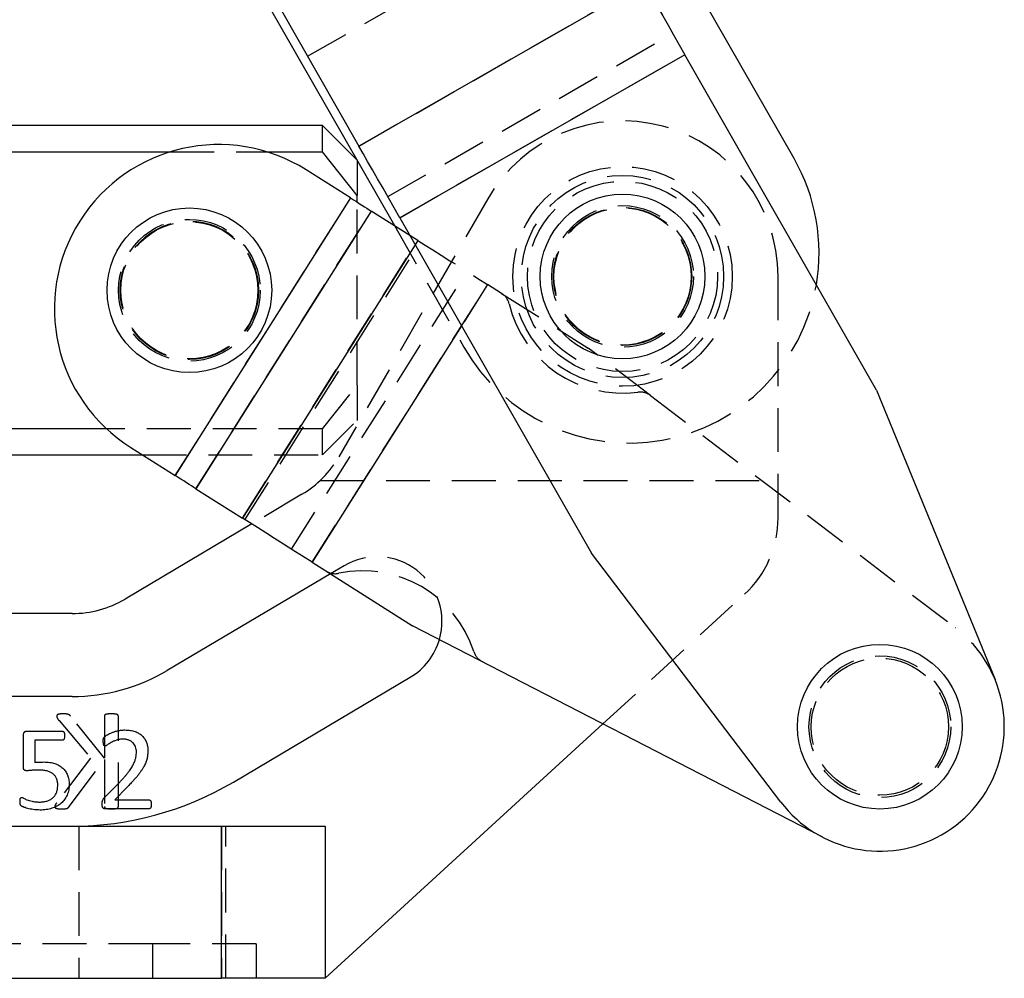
# Model space of a CAD drawing. Extents: x 56 to 617, y 36 to 436.
# Tile 26 of 31: x 574 to 617, y 251 to 293. Entities that reach past the tile are written whole.
import ezdxf

# ---------------------------------------------------------------- set-up
doc = ezdxf.new("R2010")
doc.units = 0
doc.header["$LTSCALE"] = 1.5
doc.linetypes.add('HIDDEN', pattern=[1.905, 1.27, -0.635])
doc.layers.get('0').update_dxf_attribs({"linetype": 'CONTINUOUS'})

msp = doc.modelspace()

# ---------------------------------------------------------------- linework, layer by layer
at = {"color": 7, "linetype": 'CONTINUOUS'}
for p, q in [((608.0621, 286.5616), (590.8431, 316.6856)), ((574.6973, 311.6829), (590.7209, 283.6504)), ((601.5509, 294.1745), (589.1794, 287.1028)), ((585.7041, 293.1826), (589.1794, 287.1028)), ((603.3273, 291.0666), (590.9558, 283.995)), ((611.6456, 276.5142), (603.3273, 291.0666)), ((587.5989, 287.9879), (534.7707, 287.9879)), ((589.0989, 286.4879), (587.5989, 287.9879)), ((587.5989, 286.8537), (587.5989, 287.9879)), ((572.5989, 286.8537), (580.9995, 286.8537)), ((585.1844, 286.8537), (587.5989, 286.8537)), ((589.0989, 284.9591), (587.5989, 286.8537)), ((589.0989, 286.4879), (589.0989, 284.9591)), ((588.823, 284.8497), (586.8981, 286.066)), ((588.823, 284.8497), (581.2107, 272.8033)), ((589.0989, 284.6753), (589.0989, 284.9591)), ((589.7196, 284.2831), (582.1073, 272.2367)), ((591.3971, 283.2231), (589.7196, 284.2831)), ((590.9558, 283.995), (599.2741, 269.4425)), ((611.6456, 276.5142), (616.7843, 263.9551)), ((578.2298, 274.8346), (572.5989, 274.8346)), ((579.2858, 274.0197), (581.2107, 272.8033)), ((534.7707, 273.7004), (579.791, 273.7004)), ((582.1073, 272.2367), (584.128, 270.9598)), ((584.5312, 270.705), (579.0313, 267.4474)), ((607.4882, 258.6414), (599.2741, 269.4425)), ((587.1542, 269.0475), (591.5118, 266.2938)), ((587.949, 268.5452), (580.866, 264.3499)), ((576.738, 266.8192), (543.5835, 266.8192)), ((609.3106, 257.1112), (591.5118, 266.2938)), ((583.7326, 259.5102), (591.4072, 264.0559)), ((576.738, 263.2192), (543.5835, 263.2192)), ((587.7207, 250.9942), (599.7712, 262.0327)), ((574.6242, 260.1658), (574.6242, 261.5486)), ((574.784, 261.7192), (576.3101, 261.7192)), ((576.3171, 261.3221), (575.1205, 261.3221)), ((575.1205, 261.3221), (575.1205, 260.3605)), ((578.1459, 258.8405), (578.8152, 259.5229)), ((579.1285, 259.2918), (578.5849, 258.7412)), ((578.5849, 258.7412), (580.07, 258.7412)), ((580.0731, 258.3442), (578.1894, 258.3442)), ((532.2207, 257.5942), (583.2207, 257.5942)), ((583.2207, 250.9942), (583.2207, 257.5942)), ((583.2207, 257.5942), (587.7207, 257.5942)), ((587.7207, 257.5942), (587.7207, 250.9942)), ((532.2207, 250.9942), (583.2207, 250.9942)), ((587.7207, 250.9942), (583.2207, 250.9942))]:
    msp.add_line(p, q, dxfattribs=at)
at = {"color": 7, "linetype": 'HIDDEN'}
for p, q in [((586.9542, 290.9956), (599.3258, 298.0672)), ((589.1794, 287.1028), (601.5509, 294.1745)), ((590.4295, 284.9158), (602.801, 291.9875)), ((590.9558, 283.995), (603.3273, 291.0666)), ((580.9995, 286.8537), (585.1844, 286.8537)), ((581.2107, 272.8033), (588.823, 284.8497)), ((594.7743, 284.8178), (588.3102, 273.6158)), ((589.0989, 276.7292), (589.0989, 284.6753)), ((582.1073, 272.2367), (589.7196, 284.2831)), ((590.7209, 283.6504), (593.7372, 278.3734)), ((584.128, 270.9598), (591.7404, 283.0061)), ((584.2368, 270.891), (591.8492, 282.9374)), ((591.7404, 283.0061), (591.3971, 283.2231)), ((591.7404, 283.0061), (591.6252, 282.8239)), ((586.2575, 269.6141), (593.8699, 281.6604)), ((607.3707, 270.9746), (607.3707, 281.4442)), ((587.1542, 269.0475), (594.7665, 281.0938)), ((594.7665, 281.0938), (593.6364, 279.3054)), ((595.3719, 280.7113), (594.7665, 281.0938)), ((595.3719, 280.7113), (599.1242, 278.3401)), ((601.8323, 276.2779), (599.1242, 278.3401)), ((587.5989, 274.8346), (589.0989, 276.7292)), ((589.0989, 276.7292), (589.0989, 275.2004)), ((601.8323, 276.2779), (615.058, 266.2063)), ((587.5989, 273.7004), (589.0989, 275.2004)), ((587.5989, 274.8346), (578.2298, 274.8346)), ((587.5989, 273.7004), (587.5989, 274.8346)), ((579.791, 273.7004), (587.5989, 273.7004)), ((587.5033, 272.5942), (607.3707, 272.5942)), ((586.7059, 271.9931), (584.5312, 270.705)), ((588.5405, 268.8956), (587.949, 268.5452)), ((599.7712, 262.0327), (605.9103, 267.6564)), ((578.1364, 260.5517), (576.6711, 262.3677)), ((578.1364, 262.3677), (578.1364, 260.5517)), ((578.743, 258.4456), (578.743, 262.3677)), ((576.1687, 262.1725), (577.5412, 260.5517)), ((577.5412, 260.5517), (576.0635, 258.6124)), ((576.6132, 258.4456), (578.1364, 260.4891)), ((578.1364, 260.4891), (578.1364, 258.4456)), ((577.0332, 257.5942), (577.0332, 250.9942)), ((583.2207, 257.5942), (583.2207, 250.9942)), ((583.4082, 250.9942), (583.4082, 257.5942)), ((580.2207, 252.4942), (574.0332, 252.4942)), ((580.2207, 252.4942), (580.2207, 250.9942)), ((584.7207, 252.4942), (580.2207, 252.4942)), ((584.7207, 252.4942), (584.7207, 250.9942))]:
    msp.add_line(p, q, dxfattribs=at)
at = {"color": 8, "linetype": 'CONTINUOUS'}
for p, q in [((591.6252, 282.8239), (584.128, 270.9598)), ((593.6364, 279.3054), (587.1542, 269.0475))]:
    msp.add_line(p, q, dxfattribs=at)
at = {"color": 7, "linetype": 'CONTINUOUS', "flags": 128}
for points in [[(601.5509, 294.1745), (601.7336, 293.8549), (601.9316, 293.5084), (602.1431, 293.1385), (602.3659, 292.7486), (602.5981, 292.3425), (602.8372, 291.9241), (603.0811, 291.4974), (603.3273, 291.0666)], [(590.9558, 283.995), (590.7096, 284.4258), (590.4657, 284.8525), (590.2265, 285.2708), (589.9944, 285.6769), (589.7715, 286.0669), (589.5601, 286.4368), (589.362, 286.7833), (589.1794, 287.1028)], [(588.823, 284.8497), (588.9473, 284.7711), (589.0704, 284.6933), (589.1911, 284.6171), (589.3083, 284.543), (589.4208, 284.4719), (589.5275, 284.4045), (589.6274, 284.3413), (589.7196, 284.2831)], [(582.1073, 272.2367), (582.0151, 272.295), (581.9151, 272.3581), (581.8084, 272.4256), (581.6959, 272.4967), (581.5787, 272.5707), (581.458, 272.647), (581.3349, 272.7248), (581.2107, 272.8033)], [(587.1542, 269.0475), (586.7347, 269.3125), (586.3193, 269.5751), (585.9119, 269.8325), (585.5164, 270.0824), (585.1368, 270.3223), (584.7765, 270.5499), (584.4392, 270.7631), (584.128, 270.9598)]]:
    msp.add_lwpolyline(points, dxfattribs=at)
at = {"color": 7, "linetype": 'HIDDEN', "flags": 128}
msp.add_lwpolyline([(591.7404, 283.0061), (592.0516, 282.8095), (592.3889, 282.5963), (592.7491, 282.3687), (593.1288, 282.1287), (593.5242, 281.8789), (593.9316, 281.6214), (594.3471, 281.3589), (594.7665, 281.0938)], dxfattribs=at)
at = {"color": 7, "linetype": 'HIDDEN'}
for centre, radius in [((600.6207, 281.4442), 4.7625), ((600.6207, 281.4442), 4.3875), ((600.6207, 281.4442), 4.125), ((600.6207, 281.4442), 3.075), ((600.6207, 281.4442), 3), ((600.6207, 281.4442), 2.9766), ((581.8239, 280.8442), 3.075), ((581.8239, 280.8442), 3), ((581.8239, 280.8442), 2.9766), ((611.7865, 261.9102), 3.075), ((611.7865, 261.9102), 2.9766)]:
    msp.add_circle(centre, radius, dxfattribs=at)
at = {"color": 7, "linetype": 'CONTINUOUS'}
for centre in [(600.6207, 281.4442), (581.8239, 280.8442), (611.7865, 261.9102)]:
    msp.add_circle(centre, 3.5719, dxfattribs=at)
at = {"color": 7, "linetype": 'HIDDEN'}
for centre, radius, start, end in [((600.6207, 281.4442), 6.75, 0, 150.01328), ((600.8997, 282.4675), 8.25, 209.75251, 350.35194), ((594.9712, 280.0773), 0.75, 13.60141, 57.71032), ((600.6207, 281.4442), 5.0625, 193.60141, 277.48487), ((601.3779, 275.6812), 0.75, 52.71032, 97.48487), ((584.4126, 275.8649), 4.5, 300.63859, 330.01328), ((602.8707, 270.9746), 4.5, 312.49064, 0), ((589.9738, 266.4758), 2.8125, 343.85088, 120.63859), ((588.1602, 269.2989), 0.75, 237.71032, 281.81923), ((589.3507, 263.6097), 5.0625, 17.93577, 101.81923), ((611.7865, 261.9102), 5.4, 22.25251, 52.71032), ((594.8808, 265.3996), 0.75, 197.93577, 242.71032)]:
    msp.add_arc(centre, radius, start, end, dxfattribs=at)
at = {"color": 7, "linetype": 'CONTINUOUS'}
for centre, radius, start, end in [((583.092, 280.0429), 7.125, 57.71032, 237.71032), ((600.8997, 282.4675), 8.25, 350.35194, 29.75251), ((576.738, 271.3192), 4.5, 270, 300.63859), ((589.9738, 266.4758), 2.8125, 300.63859, 343.85088), ((576.738, 271.3192), 8.1, 270, 300.63859), ((611.7865, 261.9102), 5.4, 217.25251, 22.25251), ((576.738, 271.3192), 13.725, 270, 300.63859)]:
    msp.add_arc(centre, radius, start, end, dxfattribs=at)
at = {"color": 7, "linetype": 'HIDDEN'}
for points, knots in [([(576.3384, 262.4692), (576.313, 262.4691), (576.268, 262.469), (576.2077, 262.4615), (576.1604, 262.4539), (576.1244, 262.4425), (576.0973, 262.4292), (576.0807, 262.4104), (576.0717, 262.3897), (576.0707, 262.3751), (576.0701, 262.3677)], [0, 0, 0, 0, 0.2409317, 0.4287813, 0.5787737, 0.695882, 0.7888733, 0.8613807, 0.9301672, 1, 1, 1, 1]), ([(576.0701, 262.3677), (576.071, 262.354), (576.0727, 262.3253), (576.0917, 262.281), (576.124, 262.2297), (576.1521, 262.1937), (576.1687, 262.1725)], [0, 0, 0, 0, 0.1841002, 0.3847019, 0.6385165, 1, 1, 1, 1]), ([(576.6711, 262.3677), (576.6644, 262.3769), (576.6516, 262.3946), (576.6266, 262.4162), (576.5975, 262.4337), (576.5624, 262.4466), (576.5212, 262.4573), (576.4709, 262.4633), (576.4092, 262.4683), (576.3637, 262.4689), (576.3384, 262.4692)], [0, 0, 0, 0, 0.0930697, 0.1801088, 0.2715495, 0.3725057, 0.488512, 0.6230583, 0.7908421, 1, 1, 1, 1]), ([(578.4397, 262.4692), (578.4128, 262.4691), (578.364, 262.4689), (578.2977, 262.4615), (578.2443, 262.4537), (578.2029, 262.443), (578.1707, 262.4323), (578.1498, 262.4138), (578.1387, 262.3915), (578.1372, 262.3758), (578.1364, 262.3677)], [0, 0, 0, 0, 0.231771, 0.4208279, 0.5754408, 0.6964318, 0.7905861, 0.8639343, 0.9309841, 1, 1, 1, 1]), ([(578.743, 262.3677), (578.7422, 262.3757), (578.7407, 262.3915), (578.7297, 262.4142), (578.708, 262.4317), (578.6761, 262.4435), (578.6344, 262.4535), (578.5805, 262.4616), (578.5145, 262.4687), (578.466, 262.469), (578.4397, 262.4692)], [0, 0, 0, 0, 0.069055, 0.1361429, 0.2115821, 0.3032686, 0.4269725, 0.5816731, 0.773551, 1, 1, 1, 1]), ([(576.0635, 258.6124), (576.0553, 258.5998), (576.0406, 258.5771), (576.0205, 258.5465), (576.008, 258.5212), (575.9964, 258.4981), (575.9891, 258.4754), (575.9874, 258.4586), (575.9867, 258.4513)], [0, 0, 0, 0, 0.2505113, 0.4486623, 0.608365, 0.7187607, 0.8782042, 1, 1, 1, 1]), ([(575.9867, 258.4513), (575.9873, 258.4433), (575.9883, 258.4275), (575.9972, 258.4047), (576.0145, 258.3838), (576.044, 258.371), (576.0821, 258.3595), (576.1317, 258.3503), (576.1951, 258.3449), (576.242, 258.3444), (576.2682, 258.3442)], [0, 0, 0, 0, 0.07177007, 0.14216862, 0.21698701, 0.31005008, 0.42635708, 0.57729132, 0.76335197, 1, 1, 1, 1]), ([(576.2682, 258.3442), (576.302, 258.3448), (576.3631, 258.346), (576.4451, 258.3514), (576.5087, 258.3632), (576.5559, 258.3845), (576.588, 258.4141), (576.605, 258.4353), (576.6132, 258.4456)], [0, 0, 0, 0, 0.2698939, 0.4874499, 0.6550981, 0.7836639, 0.8944326, 1, 1, 1, 1]), ([(578.1364, 258.4456), (578.1373, 258.4382), (578.1392, 258.4229), (578.1497, 258.4005), (578.1706, 258.3811), (578.2025, 258.3688), (578.2446, 258.3604), (578.2975, 258.35), (578.3641, 258.3451), (578.4129, 258.3445), (578.4397, 258.3442)], [0, 0, 0, 0, 0.0636678, 0.1331989, 0.2084329, 0.303691, 0.4240913, 0.5792322, 0.7681212, 1, 1, 1, 1]), ([(578.4397, 258.3442), (578.4659, 258.3445), (578.5144, 258.3452), (578.5808, 258.3499), (578.6341, 258.3607), (578.6765, 258.3683), (578.7081, 258.3817), (578.7298, 258.4001), (578.7402, 258.4229), (578.7421, 258.4382), (578.743, 258.4456)], [0, 0, 0, 0, 0.226555, 0.4182704, 0.5734997, 0.6966282, 0.789447, 0.8667252, 0.9362958, 1, 1, 1, 1])]:
    msp.add_open_spline(points, degree=3, knots=knots, dxfattribs=at)
at = {"color": 7, "linetype": 'CONTINUOUS'}
for points, knots in [([(574.6242, 261.5486), (574.6246, 261.562), (574.6253, 261.5877), (574.6325, 261.6234), (574.6463, 261.6533), (574.6642, 261.6779), (574.6876, 261.6974), (574.716, 261.7102), (574.7486, 261.7182), (574.7718, 261.7188), (574.784, 261.7192)], [0, 0, 0, 0, 0.1508735, 0.2872292, 0.4051744, 0.5169846, 0.6260214, 0.7413409, 0.8635829, 1, 1, 1, 1]), ([(576.3101, 261.7192), (576.3173, 261.7186), (576.3316, 261.7175), (576.3514, 261.7068), (576.3706, 261.6926), (576.3848, 261.6702), (576.3983, 261.6434), (576.4044, 261.6087), (576.4107, 261.5682), (576.4109, 261.5388), (576.411, 261.523)], [0, 0, 0, 0, 0.0866906, 0.1747666, 0.2719884, 0.3768478, 0.4961948, 0.6395069, 0.8061538, 1, 1, 1, 1]), ([(576.411, 261.523), (576.4107, 261.508), (576.4102, 261.4797), (576.4057, 261.4399), (576.398, 261.4053), (576.3876, 261.3757), (576.3738, 261.3523), (576.3578, 261.3347), (576.3385, 261.3237), (576.3242, 261.3226), (576.3171, 261.3221)], [0, 0, 0, 0, 0.1850706, 0.34883, 0.4927232, 0.6218669, 0.7334355, 0.8259158, 0.9129579, 1, 1, 1, 1]), ([(578.0885, 261.2795), (578.0888, 261.2921), (578.0892, 261.3154), (578.0901, 261.3478), (578.0943, 261.3753), (578.0994, 261.3993), (578.1077, 261.4204), (578.1171, 261.442), (578.1355, 261.4638), (578.1565, 261.4843), (578.1806, 261.5034), (578.2058, 261.521), (578.2357, 261.5423), (578.2872, 261.5734), (578.3635, 261.6157), (578.4716, 261.6608), (578.5948, 261.7029), (578.7306, 261.7386), (578.8762, 261.7651), (578.9771, 261.7676), (579.0285, 261.7688)], [0, 0, 0, 0, 0.0328592, 0.0603806, 0.08408481, 0.10473878, 0.1240428, 0.14263512, 0.16556826, 0.19733544, 0.21880052, 0.24522194, 0.27702448, 0.31405164, 0.4010561, 0.50317697, 0.61724522, 0.73856077, 0.86708045, 1, 1, 1, 1]), ([(579.0285, 261.7688), (579.0688, 261.7678), (579.1474, 261.7658), (579.2614, 261.7539), (579.3676, 261.7321), (579.4658, 261.702), (579.5554, 261.6636), (579.6383, 261.6205), (579.7117, 261.5688), (579.7786, 261.5122), (579.8362, 261.449), (579.888, 261.3821), (579.9291, 261.3085), (579.9644, 261.2317), (579.9917, 261.1509), (580.0097, 261.0668), (580.0221, 260.9805), (580.0235, 260.922), (580.0242, 260.8925)], [0, 0, 0, 0, 0.080922, 0.157569, 0.2295428, 0.2979116, 0.3631843, 0.4248676, 0.4848281, 0.5429061, 0.6001265, 0.6560048, 0.712197, 0.768566, 0.825445, 0.8827921, 0.9408516, 1, 1, 1, 1]), ([(578.1669, 261.0739), (578.1609, 261.0747), (578.1489, 261.0761), (578.1316, 261.084), (578.1179, 261.0995), (578.1073, 261.1212), (578.099, 261.1498), (578.0931, 261.1859), (578.0894, 261.23), (578.0889, 261.2621), (578.0885, 261.2795)], [0, 0, 0, 0, 0.07522, 0.1501634, 0.2299381, 0.3279335, 0.4492221, 0.599662, 0.7840252, 1, 1, 1, 1]), ([(578.954, 261.3717), (578.9274, 261.3711), (578.8752, 261.3699), (578.7989, 261.3613), (578.7266, 261.347), (578.6389, 261.3187), (578.5393, 261.279), (578.4334, 261.2262), (578.3433, 261.1738), (578.28, 261.1301), (578.2364, 261.1012), (578.2101, 261.086), (578.1874, 261.0765), (578.1731, 261.0747), (578.1669, 261.0739)], [0, 0, 0, 0, 0.0934864, 0.1829258, 0.2690145, 0.3516318, 0.5059015, 0.6446176, 0.766568, 0.8712099, 0.9144782, 0.9498028, 0.9779329, 1, 1, 1, 1]), ([(579.5279, 260.8196), (579.5262, 260.856), (579.523, 260.9282), (579.4926, 261.0317), (579.4479, 261.1275), (579.3936, 261.1963), (579.3427, 261.244), (579.3003, 261.2766), (579.2529, 261.3048), (579.2012, 261.3286), (579.1451, 261.3481), (579.0849, 261.3623), (579.0206, 261.3696), (578.9765, 261.371), (578.954, 261.3717)], [0, 0, 0, 0, 0.1218149, 0.2414949, 0.3589788, 0.4744756, 0.5327407, 0.5927343, 0.6533945, 0.7173947, 0.7834691, 0.8520222, 0.9244976, 1, 1, 1, 1]), ([(578.8152, 259.5229), (578.8524, 259.5614), (578.9239, 259.6353), (579.0223, 259.7461), (579.1104, 259.8493), (579.1862, 259.9481), (579.2523, 260.0415), (579.3108, 260.13), (579.3614, 260.2142), (579.4036, 260.2948), (579.4387, 260.3714), (579.4666, 260.4445), (579.4887, 260.5136), (579.5089, 260.5993), (579.5235, 260.7009), (579.5265, 260.781), (579.5279, 260.8196)], [0, 0, 0, 0, 0.1058602, 0.2031724, 0.2927093, 0.3739339, 0.4490502, 0.5187542, 0.5835803, 0.6429856, 0.6985344, 0.7499511, 0.7976096, 0.8417167, 0.9237803, 1, 1, 1, 1]), ([(580.0242, 260.8925), (580.0229, 260.8389), (580.0204, 260.7315), (580.0011, 260.5974), (579.9769, 260.4888), (579.95, 260.4038), (579.9153, 260.3156), (579.8708, 260.2244), (579.8191, 260.1282), (579.7552, 260.0283), (579.6827, 259.922), (579.598, 259.8105), (579.5011, 259.6922), (579.3908, 259.5654), (579.265, 259.431), (579.1752, 259.3395), (579.1285, 259.2918)], [0, 0, 0, 0, 0.0850794, 0.170502, 0.2147294, 0.2616143, 0.3119404, 0.3652029, 0.4227166, 0.4852637, 0.5534878, 0.627072, 0.7076212, 0.7963891, 0.8940105, 1, 1, 1, 1]), ([(575.1205, 260.3605), (575.1497, 260.3646), (575.2083, 260.3729), (575.3002, 260.3762), (575.3997, 260.3788), (575.4695, 260.379), (575.5067, 260.3791)], [0, 0, 0, 0, 0.228157, 0.4589039, 0.7114503, 1, 1, 1, 1]), ([(575.5067, 260.3791), (575.5512, 260.3781), (575.6375, 260.3762), (575.7626, 260.3642), (575.8788, 260.3424), (575.9863, 260.3124), (576.0849, 260.274), (576.1761, 260.2303), (576.2575, 260.177), (576.3312, 260.1177), (576.3966, 260.0519), (576.4529, 259.9787), (576.5014, 259.8993), (576.5406, 259.813), (576.5719, 259.7213), (576.5932, 259.6245), (576.6068, 259.5231), (576.6086, 259.4537), (576.6095, 259.4182)], [0, 0, 0, 0, 0.0804659, 0.1561107, 0.2269935, 0.2940412, 0.3576851, 0.4181137, 0.4766011, 0.5331174, 0.58899, 0.6439792, 0.6997871, 0.7568998, 0.8151532, 0.8745878, 0.9358856, 1, 1, 1, 1]), ([(574.7599, 260.0006), (574.7485, 260.0011), (574.7273, 260.0019), (574.6981, 260.0079), (574.6738, 260.0181), (574.6538, 260.0332), (574.6403, 260.0565), (574.6304, 260.086), (574.6257, 260.1236), (574.6247, 260.1508), (574.6242, 260.1658)], [0, 0, 0, 0, 0.1365699, 0.2537943, 0.3550417, 0.4498323, 0.548635, 0.673004, 0.820153, 1, 1, 1, 1]), ([(575.2493, 260.0317), (575.2237, 260.0316), (575.1743, 260.0315), (575.1029, 260.028), (575.0369, 260.024), (574.958, 260.014), (574.8664, 260.0029), (574.7946, 260.0014), (574.7599, 260.0006)], [0, 0, 0, 0, 0.15648054, 0.30202676, 0.43670617, 0.56080553, 0.78806147, 1, 1, 1, 1]), ([(576.1132, 259.3709), (576.1126, 259.3973), (576.1114, 259.449), (576.1024, 259.5239), (576.0857, 259.5939), (576.0635, 259.6591), (576.0347, 259.7198), (575.9982, 259.7748), (575.9548, 259.8244), (575.9049, 259.8689), (575.8479, 259.9076), (575.7841, 259.9412), (575.7136, 259.97), (575.6352, 259.992), (575.5499, 260.0097), (575.4567, 260.023), (575.3556, 260.0306), (575.2855, 260.0313), (575.2493, 260.0317)], [0, 0, 0, 0, 0.0635378, 0.1243748, 0.1812933, 0.2366066, 0.2897807, 0.3427797, 0.3948345, 0.4481795, 0.5032541, 0.5603358, 0.6214809, 0.6862895, 0.7562387, 0.8310612, 0.9128382, 1, 1, 1, 1]), ([(575.3237, 258.642), (575.3519, 258.6422), (575.4074, 258.6427), (575.4886, 258.6523), (575.5666, 258.6637), (575.6404, 258.6828), (575.7106, 258.7064), (575.7757, 258.7368), (575.8361, 258.7723), (575.8905, 258.8149), (575.9408, 258.8619), (575.9841, 258.9161), (576.0225, 258.9755), (576.0551, 259.041), (576.082, 259.1131), (576.1001, 259.1926), (576.111, 259.2794), (576.1124, 259.3396), (576.1132, 259.3709)], [0, 0, 0, 0, 0.069134, 0.13607, 0.2002781, 0.262402, 0.3227535, 0.3814711, 0.4383385, 0.4943908, 0.5504466, 0.6067885, 0.6641205, 0.7236641, 0.7858494, 0.8522852, 0.9232185, 1, 1, 1, 1]), ([(576.6095, 259.4182), (576.6086, 259.3748), (576.6067, 259.2898), (576.5893, 259.166), (576.5608, 259.0495), (576.5202, 258.9407), (576.4698, 258.8395), (576.4099, 258.7463), (576.3393, 258.6622), (576.2601, 258.5859), (576.172, 258.5184), (576.0761, 258.4592), (575.9722, 258.4085), (575.8605, 258.3668), (575.7416, 258.3344), (575.616, 258.3113), (575.484, 258.2971), (575.3938, 258.2954), (575.3477, 258.2945)], [0, 0, 0, 0, 0.0683199, 0.1335392, 0.1959186, 0.2565995, 0.3156549, 0.3732455, 0.4303668, 0.4878397, 0.5457846, 0.6045317, 0.6646798, 0.7271676, 0.7916333, 0.8581757, 0.9276351, 1, 1, 1, 1]), ([(574.4753, 258.6707), (574.4754, 258.6838), (574.4755, 258.709), (574.4786, 258.7442), (574.4835, 258.7746), (574.4916, 258.7993), (574.5035, 258.8177), (574.5171, 258.8306), (574.5325, 258.8395), (574.5439, 258.8402), (574.5498, 258.8405)], [0, 0, 0, 0, 0.19308789, 0.3678692, 0.51785537, 0.64236847, 0.74630951, 0.83467845, 0.91595249, 1, 1, 1, 1]), ([(575.3477, 258.2945), (575.2968, 258.2956), (575.1972, 258.2976), (575.0532, 258.3135), (574.921, 258.3367), (574.8037, 258.3635), (574.7051, 258.3954), (574.6343, 258.42), (574.5888, 258.4401), (574.5631, 258.4524), (574.5436, 258.463), (574.5264, 258.4747), (574.5132, 258.4893), (574.5013, 258.5057), (574.4934, 258.5233), (574.486, 258.543), (574.481, 258.5673), (574.4768, 258.5966), (574.476, 258.6316), (574.4755, 258.657), (574.4753, 258.6707)], [0, 0, 0, 0, 0.1445657, 0.2824885, 0.410533, 0.5250895, 0.6234381, 0.7046407, 0.7374791, 0.764375, 0.7853884, 0.8006489, 0.8229536, 0.8408575, 0.8579154, 0.8774016, 0.9007085, 0.92809, 0.9611243, 1, 1, 1, 1]), ([(574.5498, 258.8405), (574.5611, 258.8384), (574.5895, 258.8332), (574.6351, 258.8055), (574.6982, 258.7736), (574.7811, 258.7384), (574.8845, 258.7043), (574.9842, 258.6767), (575.0754, 258.6588), (575.1528, 258.6485), (575.2363, 258.6437), (575.294, 258.6425), (575.3237, 258.642)], [0, 0, 0, 0, 0.04239, 0.1068015, 0.1952642, 0.3058362, 0.4406533, 0.5997351, 0.6897475, 0.7856224, 0.8895405, 1, 1, 1, 1]), ([(578.0389, 258.5466), (578.039, 258.5634), (578.0391, 258.5947), (578.0421, 258.639), (578.0476, 258.678), (578.0588, 258.7128), (578.0755, 258.7439), (578.0931, 258.7761), (578.1172, 258.8082), (578.1359, 258.8293), (578.1459, 258.8405)], [0, 0, 0, 0, 0.1559642, 0.2906597, 0.4121437, 0.5206379, 0.6279318, 0.7386319, 0.8605179, 1, 1, 1, 1]), ([(578.1894, 258.3442), (578.1777, 258.3446), (578.1557, 258.3453), (578.1247, 258.3521), (578.0979, 258.3649), (578.0751, 258.3842), (578.0575, 258.4121), (578.0467, 258.449), (578.0399, 258.4946), (578.0392, 258.5282), (578.0389, 258.5466)], [0, 0, 0, 0, 0.1195283, 0.2256066, 0.3228044, 0.4205427, 0.5278717, 0.6561036, 0.8116607, 1, 1, 1, 1]), ([(580.07, 258.7412), (580.077, 258.7406), (580.0915, 258.7393), (580.1122, 258.7292), (580.1311, 258.7135), (580.1464, 258.691), (580.1591, 258.6634), (580.167, 258.6294), (580.1726, 258.5897), (580.1729, 258.5611), (580.1731, 258.5458)], [0, 0, 0, 0, 0.0866605, 0.1775785, 0.2767685, 0.3860179, 0.5082037, 0.6491248, 0.8125677, 1, 1, 1, 1]), ([(580.1731, 258.5458), (580.1729, 258.5303), (580.1726, 258.5009), (580.1668, 258.46), (580.1597, 258.4246), (580.1488, 258.3956), (580.1353, 258.3719), (580.1167, 258.356), (580.0957, 258.3458), (580.0807, 258.3447), (580.0731, 258.3442)], [0, 0, 0, 0, 0.18662831, 0.35282265, 0.49612872, 0.61911094, 0.72521893, 0.81997193, 0.90899284, 1, 1, 1, 1])]:
    msp.add_open_spline(points, degree=3, knots=knots, dxfattribs=at)

doc.saveas('drawing.dxf')
